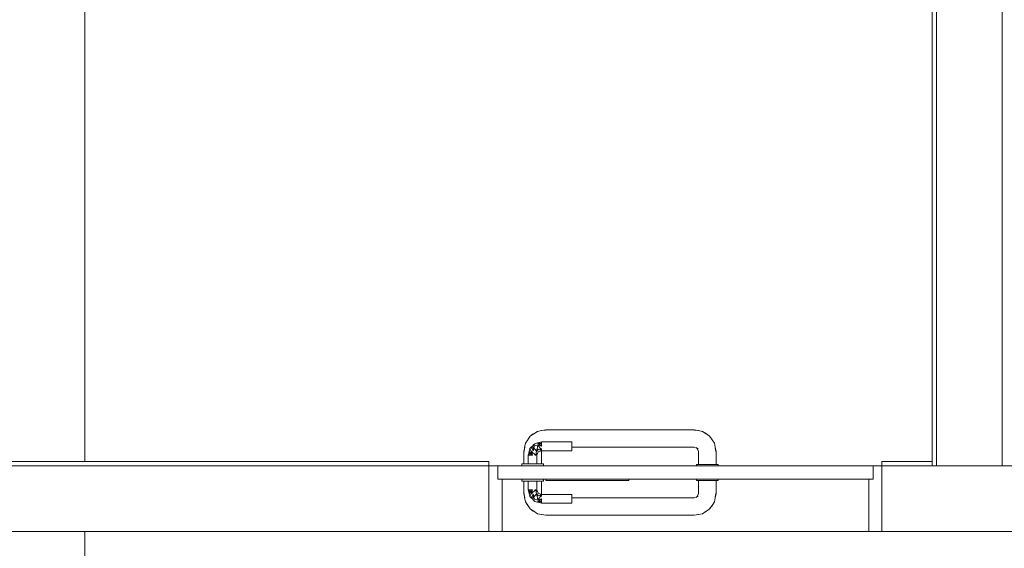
# Model space of a CAD drawing. Header units: millimetres. Extents: x -261 to 187, y -214 to 106.
# Tile 159 of 256: x -215.73 to -213.48, y -143.24 to -142.03. Entities that reach past the tile are written whole.
import ezdxf

# ---------------------------------------------------------------- set-up
doc = ezdxf.new("R2010")
doc.units = ezdxf.units.MM
doc.header["$LTSCALE"] = 0.005
doc.header["$MEASUREMENT"] = 0
for name, color, linetype, lineweight in [('IFC-Parede padrão-Contorno', 9, 'Continuous', 5), ('IFC-Porta-Contorno', 9, 'Continuous', 5), ('IFC-Viga-Contorno', 9, 'Continuous', 5)]:
    doc.layers.add(name, color=color, linetype=linetype, lineweight=lineweight)

msp = doc.modelspace()

# ---------------------------------------------------------------- linework, layer by layer
at = {"layer": 'IFC-Parede padrão-Contorno', "lineweight": 5}
for p, q in [((-213.6411, -143.0526), (-213.6411, -141.5023)), ((-213.6311, -143.0526), (-213.6311, -141.5023)), ((-213.4811, -143.0526), (-213.4811, -141.5694)), ((-216.7096, -143.0426), (-214.7538, -143.0426)), ((-214.7538, -143.0426), (-214.656, -143.0426)), ((-214.656, -143.0519), (-214.656, -143.0426)), ((-214.656, -143.0526), (-214.656, -143.0519)), ((-213.7561, -143.0426), (-213.7482, -143.0426)), ((-213.7561, -143.0519), (-213.7561, -143.0426)), ((-213.7561, -143.0526), (-213.7561, -143.0519)), ((-213.7482, -143.0426), (-213.6411, -143.0426)), ((-216.7096, -143.0526), (-214.7538, -143.0526)), ((-214.7538, -143.0526), (-214.656, -143.0526)), ((-213.7561, -143.0868), (-213.7561, -143.0526)), ((-213.7561, -143.0526), (-213.729, -143.0526)), ((-213.7482, -143.0526), (-213.6411, -143.0526)), ((-213.729, -143.0526), (-213.3616, -143.0526)), ((-216.7096, -143.2026), (-214.7538, -143.2026)), ((-214.7538, -143.2026), (-214.656, -143.2026)), ((-214.656, -143.2026), (-214.656, -143.1923)), ((-213.7561, -143.2026), (-213.729, -143.2026)), ((-213.729, -143.2026), (-213.3616, -143.2026))]:
    msp.add_line(p, q, dxfattribs=at)
at = {"layer": 'IFC-Porta-Contorno', "lineweight": 5}
for p, q in [((-214.5649, -142.989), (-214.5613, -142.9843)), ((-214.5613, -142.9843), (-214.5548, -142.9793)), ((-214.5613, -142.9843), (-214.5572, -142.9812)), ((-214.5572, -142.9812), (-214.5532, -142.9789)), ((-214.5548, -142.9793), (-214.5518, -142.9779)), ((-214.5532, -142.9789), (-214.5451, -142.9734)), ((-214.5451, -142.9734), (-214.5357, -142.9716)), ((-214.5357, -142.9716), (-214.526, -142.9696)), ((-214.5357, -142.9716), (-214.5346, -142.9713)), ((-214.5346, -142.9713), (-214.526, -142.9703)), ((-214.526, -142.9696), (-214.3699, -142.9696)), ((-214.3699, -142.9696), (-214.3422, -142.9696)), ((-214.3422, -142.9696), (-214.186, -142.9696)), ((-214.186, -142.9696), (-214.1763, -142.9716)), ((-214.186, -142.9703), (-214.1774, -142.9713)), ((-214.1774, -142.9713), (-214.1763, -142.9716)), ((-214.1772, -142.9714), (-214.1767, -142.9714)), ((-214.1767, -142.9714), (-214.1669, -142.9734)), ((-214.1669, -142.9734), (-214.1588, -142.9789)), ((-214.1617, -142.9769), (-214.1554, -142.9807)), ((-214.1554, -142.9807), (-214.1507, -142.9843)), ((-214.1507, -142.9843), (-214.1476, -142.9885)), ((-214.1507, -142.9843), (-214.1457, -142.9909)), ((-214.5742, -143.0103), (-214.5722, -143.0005)), ((-214.5722, -143.0005), (-214.5668, -142.9924)), ((-214.5687, -142.9953), (-214.5649, -142.989)), ((-214.5592, -143.0099), (-214.5565, -143.0071)), ((-214.5565, -143.0071), (-214.551, -143.0016)), ((-214.5565, -143.0071), (-214.5537, -143.0044)), ((-214.5537, -143.0044), (-214.551, -143.0016)), ((-214.5536, -143.0106), (-214.5514, -143.0067)), ((-214.5514, -143.0067), (-214.5443, -143.0043)), ((-214.551, -143.0016), (-214.5445, -142.9999)), ((-214.5453, -143.0131), (-214.5443, -143.0043)), ((-214.5445, -142.9999), (-214.5402, -142.9988)), ((-214.5445, -142.9999), (-214.536, -143.0026)), ((-214.5445, -142.9999), (-214.536, -143.0076)), ((-214.5443, -143.0043), (-214.536, -143.0163)), ((-214.5443, -143.0043), (-214.536, -143.0076)), ((-214.5402, -142.9988), (-214.5381, -142.9982)), ((-214.5402, -142.9988), (-214.536, -143.0026)), ((-214.5381, -142.9982), (-214.536, -142.9976)), ((-214.536, -142.9976), (-214.466, -142.9976)), ((-214.536, -143.0006), (-214.536, -142.999)), ((-214.536, -143.0026), (-214.536, -143.0006)), ((-214.536, -143.005), (-214.536, -143.0026)), ((-214.536, -143.0076), (-214.536, -143.005)), ((-214.466, -142.998), (-214.466, -142.9976)), ((-214.466, -142.999), (-214.466, -142.998)), ((-214.466, -143.0006), (-214.466, -142.999)), ((-214.466, -143.0026), (-214.466, -143.0006)), ((-214.466, -143.005), (-214.466, -143.0026)), ((-214.466, -143.0076), (-214.466, -143.005)), ((-214.1476, -142.9885), (-214.1453, -142.9924)), ((-214.1457, -142.9909), (-214.1443, -142.9939)), ((-214.1453, -142.9924), (-214.1398, -143.0005)), ((-214.1398, -143.0005), (-214.138, -143.0099)), ((-214.576, -143.0196), (-214.5741, -143.0099)), ((-214.576, -143.0476), (-214.576, -143.0196)), ((-214.5753, -143.0196), (-214.5743, -143.011)), ((-214.5743, -143.011), (-214.5741, -143.0099)), ((-214.5742, -143.0108), (-214.5742, -143.0103)), ((-214.566, -143.0276), (-214.5654, -143.0255)), ((-214.566, -143.0476), (-214.566, -143.0276)), ((-214.5654, -143.0255), (-214.5649, -143.0234)), ((-214.5649, -143.0234), (-214.5637, -143.0191)), ((-214.5649, -143.0234), (-214.561, -143.0276)), ((-214.5647, -143.0276), (-214.5631, -143.0276)), ((-214.5637, -143.0191), (-214.562, -143.0126)), ((-214.5637, -143.0191), (-214.556, -143.0276)), ((-214.5637, -143.0191), (-214.561, -143.0276)), ((-214.5631, -143.0276), (-214.561, -143.0276)), ((-214.562, -143.0126), (-214.5592, -143.0099)), ((-214.562, -143.0126), (-214.5593, -143.0193)), ((-214.561, -143.0276), (-214.5586, -143.0276)), ((-214.5593, -143.0193), (-214.5536, -143.0171)), ((-214.5593, -143.0193), (-214.5489, -143.0276)), ((-214.5593, -143.0193), (-214.556, -143.0276)), ((-214.5592, -143.0099), (-214.5536, -143.0106)), ((-214.5592, -143.0099), (-214.5536, -143.0171)), ((-214.5586, -143.0276), (-214.556, -143.0276)), ((-214.5536, -143.0106), (-214.5536, -143.0171)), ((-214.5536, -143.0106), (-214.547, -143.0186)), ((-214.551, -143.0276), (-214.5489, -143.0276)), ((-214.5489, -143.0276), (-214.5479, -143.0228)), ((-214.5479, -143.0228), (-214.547, -143.0186)), ((-214.5479, -143.0228), (-214.546, -143.0276)), ((-214.547, -143.0186), (-214.5453, -143.0131)), ((-214.546, -143.0276), (-214.5445, -143.0241)), ((-214.546, -143.0476), (-214.546, -143.0276)), ((-214.5453, -143.0131), (-214.536, -143.0163)), ((-214.5453, -143.0131), (-214.536, -143.0176)), ((-214.5453, -143.0131), (-214.5431, -143.0206)), ((-214.5445, -143.0241), (-214.5431, -143.0206)), ((-214.5431, -143.0206), (-214.5395, -143.0191)), ((-214.5395, -143.0191), (-214.536, -143.0176)), ((-214.536, -143.0147), (-214.536, -143.0126)), ((-214.536, -143.0163), (-214.536, -143.0147)), ((-214.536, -143.0196), (-214.5352, -143.0176)), ((-214.536, -143.0176), (-214.466, -143.0176)), ((-214.536, -143.0476), (-214.536, -143.0196)), ((-214.466, -143.0102), (-214.466, -143.0076)), ((-214.466, -143.0096), (-214.3699, -143.0096)), ((-214.466, -143.0126), (-214.466, -143.0102)), ((-214.466, -143.0147), (-214.466, -143.0126)), ((-214.466, -143.0163), (-214.466, -143.0147)), ((-214.466, -143.0173), (-214.466, -143.0163)), ((-214.466, -143.0176), (-214.466, -143.0173)), ((-214.3699, -143.0096), (-214.3422, -143.0096)), ((-214.3422, -143.0096), (-214.186, -143.0096)), ((-214.186, -143.0096), (-214.179, -143.0125)), ((-214.1813, -143.0104), (-214.177, -143.0144)), ((-214.1789, -143.0126), (-214.176, -143.0196)), ((-214.176, -143.0496), (-214.176, -143.0196)), ((-214.138, -143.0099), (-214.1377, -143.011)), ((-214.138, -143.0099), (-214.136, -143.0196)), ((-214.1377, -143.011), (-214.1367, -143.0196)), ((-214.136, -143.0496), (-214.136, -143.0196)), ((-214.581, -143.0526), (-214.581, -143.0476)), ((-214.581, -143.0476), (-214.5801, -143.0476)), ((-214.5801, -143.0476), (-214.5776, -143.0476)), ((-214.5776, -143.0476), (-214.5737, -143.0476)), ((-214.5737, -143.0476), (-214.5685, -143.0476)), ((-214.5685, -143.0476), (-214.5625, -143.0476)), ((-214.5631, -143.0476), (-214.561, -143.0476)), ((-214.5625, -143.0476), (-214.556, -143.0476)), ((-214.556, -143.0476), (-214.5495, -143.0476)), ((-214.551, -143.0476), (-214.5489, -143.0476)), ((-214.5495, -143.0476), (-214.5435, -143.0476)), ((-214.5435, -143.0476), (-214.5383, -143.0476)), ((-214.5383, -143.0476), (-214.5343, -143.0476)), ((-214.5343, -143.0476), (-214.5318, -143.0476)), ((-214.5318, -143.0476), (-214.531, -143.0476)), ((-214.531, -143.0526), (-214.531, -143.0476)), ((-214.181, -143.0526), (-214.181, -143.0496)), ((-214.181, -143.0496), (-214.1802, -143.0496)), ((-214.1802, -143.0496), (-214.1777, -143.0496)), ((-214.1777, -143.0496), (-214.1737, -143.0496)), ((-214.1753, -143.0496), (-214.1733, -143.0496)), ((-214.1737, -143.0496), (-214.1685, -143.0496)), ((-214.1702, -143.0496), (-214.166, -143.0496)), ((-214.1685, -143.0496), (-214.1625, -143.0496)), ((-214.166, -143.0496), (-214.1612, -143.0496)), ((-214.1625, -143.0496), (-214.156, -143.0496)), ((-214.156, -143.0496), (-214.1496, -143.0496)), ((-214.1509, -143.0496), (-214.146, -143.0496)), ((-214.1496, -143.0496), (-214.1435, -143.0496)), ((-214.146, -143.0496), (-214.1419, -143.0496)), ((-214.1435, -143.0496), (-214.1384, -143.0496)), ((-214.1387, -143.0496), (-214.1367, -143.0496)), ((-214.1384, -143.0496), (-214.1344, -143.0496)), ((-214.1344, -143.0496), (-214.1319, -143.0496)), ((-214.1319, -143.0496), (-214.131, -143.0496)), ((-214.131, -143.0526), (-214.131, -143.0496)), ((-214.656, -143.1923), (-214.656, -143.0526)), ((-214.656, -143.0526), (-214.6372, -143.0526)), ((-214.6372, -143.0526), (-214.636, -143.0526)), ((-214.636, -143.0544), (-214.636, -143.0526)), ((-214.636, -143.0526), (-213.8273, -143.0526)), ((-214.636, -143.0826), (-214.636, -143.0544)), ((-213.8273, -143.0526), (-213.7761, -143.0526)), ((-213.7761, -143.0526), (-213.7749, -143.0526)), ((-213.7761, -143.0808), (-213.7761, -143.0526)), ((-213.7749, -143.0526), (-213.7561, -143.0526)), ((-214.636, -143.0826), (-213.8273, -143.0826)), ((-214.626, -143.0892), (-214.626, -143.0826)), ((-214.626, -143.2026), (-214.626, -143.0892)), ((-214.581, -143.0876), (-214.581, -143.0826)), ((-214.581, -143.0876), (-214.5801, -143.0876)), ((-214.5801, -143.0876), (-214.5776, -143.0876)), ((-214.5776, -143.0876), (-214.5737, -143.0876)), ((-214.576, -143.1156), (-214.576, -143.0876)), ((-214.5737, -143.0876), (-214.5685, -143.0876)), ((-214.5685, -143.0876), (-214.5625, -143.0876)), ((-214.566, -143.1076), (-214.566, -143.0876)), ((-214.5625, -143.0876), (-214.556, -143.0876)), ((-214.556, -143.0876), (-214.5495, -143.0876)), ((-214.5495, -143.0876), (-214.5435, -143.0876)), ((-214.546, -143.1076), (-214.546, -143.0876)), ((-214.5435, -143.0876), (-214.5383, -143.0876)), ((-214.5383, -143.0876), (-214.5343, -143.0876)), ((-214.536, -143.1156), (-214.536, -143.0876)), ((-214.5343, -143.0876), (-214.5318, -143.0876)), ((-214.5318, -143.0876), (-214.531, -143.0876)), ((-214.531, -143.0876), (-214.531, -143.0826)), ((-214.526, -143.0832), (-214.526, -143.0826)), ((-214.526, -143.0856), (-214.526, -143.0832)), ((-214.526, -143.0856), (-214.3754, -143.0856)), ((-214.3754, -143.0856), (-214.336, -143.0856)), ((-214.336, -143.085), (-214.336, -143.0826)), ((-214.336, -143.0856), (-214.336, -143.085)), ((-214.181, -143.0856), (-214.181, -143.0826)), ((-214.181, -143.0856), (-214.1802, -143.0856)), ((-214.1802, -143.0856), (-214.1777, -143.0856)), ((-214.1777, -143.0856), (-214.1737, -143.0856)), ((-214.176, -143.1156), (-214.176, -143.0856)), ((-214.1737, -143.0856), (-214.1685, -143.0856)), ((-214.1685, -143.0856), (-214.1625, -143.0856)), ((-214.1625, -143.0856), (-214.156, -143.0856)), ((-214.156, -143.0856), (-214.1496, -143.0856)), ((-214.1496, -143.0856), (-214.1435, -143.0856)), ((-214.1435, -143.0856), (-214.1384, -143.0856)), ((-214.1384, -143.0856), (-214.1344, -143.0856)), ((-214.136, -143.1156), (-214.136, -143.0856)), ((-214.1344, -143.0856), (-214.1319, -143.0856)), ((-214.1319, -143.0856), (-214.131, -143.0856)), ((-214.131, -143.0856), (-214.131, -143.0826)), ((-213.8273, -143.0826), (-213.7761, -143.0826)), ((-213.7861, -143.196), (-213.7861, -143.0826)), ((-213.7761, -143.0826), (-213.7761, -143.0808)), ((-213.7561, -143.2026), (-213.7561, -143.0868)), ((-214.576, -143.1156), (-214.5741, -143.1254)), ((-214.5753, -143.1156), (-214.5743, -143.1242)), ((-214.566, -143.1076), (-214.5654, -143.1097)), ((-214.5654, -143.1097), (-214.5649, -143.1119)), ((-214.5649, -143.1119), (-214.561, -143.1076)), ((-214.5649, -143.1119), (-214.5637, -143.1161)), ((-214.5647, -143.1076), (-214.5631, -143.1076)), ((-214.5637, -143.1161), (-214.556, -143.1076)), ((-214.5637, -143.1161), (-214.561, -143.1076)), ((-214.5637, -143.1161), (-214.562, -143.1226)), ((-214.5631, -143.1076), (-214.561, -143.1076)), ((-214.562, -143.1226), (-214.5593, -143.1159)), ((-214.561, -143.1076), (-214.5586, -143.1076)), ((-214.5593, -143.1159), (-214.5489, -143.1076)), ((-214.5593, -143.1159), (-214.556, -143.1076)), ((-214.5593, -143.1159), (-214.5536, -143.1182)), ((-214.5592, -143.1254), (-214.5536, -143.1182)), ((-214.5586, -143.1076), (-214.556, -143.1076)), ((-214.5536, -143.1246), (-214.547, -143.1167)), ((-214.5536, -143.1246), (-214.5536, -143.1182)), ((-214.551, -143.1076), (-214.5489, -143.1076)), ((-214.5489, -143.1076), (-214.5479, -143.1124)), ((-214.5479, -143.1124), (-214.546, -143.1076)), ((-214.5479, -143.1124), (-214.547, -143.1167)), ((-214.547, -143.1167), (-214.5453, -143.1221)), ((-214.546, -143.1076), (-214.5445, -143.1112)), ((-214.5453, -143.1221), (-214.5431, -143.1147)), ((-214.5453, -143.1221), (-214.536, -143.1176)), ((-214.5453, -143.1221), (-214.536, -143.119)), ((-214.5445, -143.1112), (-214.5431, -143.1147)), ((-214.5443, -143.1309), (-214.536, -143.119)), ((-214.5431, -143.1147), (-214.5395, -143.1162)), ((-214.5395, -143.1162), (-214.536, -143.1176)), ((-214.536, -143.1156), (-214.5352, -143.1176)), ((-214.536, -143.1176), (-214.466, -143.1176)), ((-214.536, -143.1205), (-214.536, -143.119)), ((-214.466, -143.118), (-214.466, -143.1176)), ((-214.466, -143.119), (-214.466, -143.118)), ((-214.466, -143.1205), (-214.466, -143.119)), ((-214.1789, -143.1227), (-214.176, -143.1156)), ((-214.138, -143.1254), (-214.136, -143.1156)), ((-214.1377, -143.1242), (-214.1367, -143.1156)), ((-214.5743, -143.1242), (-214.5741, -143.1254)), ((-214.5742, -143.1244), (-214.5742, -143.1249)), ((-214.5742, -143.1249), (-214.5722, -143.1347)), ((-214.5722, -143.1347), (-214.5668, -143.1429)), ((-214.5687, -143.14), (-214.5649, -143.1462)), ((-214.562, -143.1226), (-214.5592, -143.1254)), ((-214.5592, -143.1254), (-214.5536, -143.1246)), ((-214.5592, -143.1254), (-214.5565, -143.1281)), ((-214.5565, -143.1281), (-214.5537, -143.1309)), ((-214.5537, -143.1309), (-214.551, -143.1336)), ((-214.5536, -143.1246), (-214.5514, -143.1286)), ((-214.5514, -143.1286), (-214.5443, -143.1309)), ((-214.551, -143.1336), (-214.5445, -143.1353)), ((-214.5453, -143.1221), (-214.5443, -143.1309)), ((-214.5445, -143.1353), (-214.536, -143.1276)), ((-214.5445, -143.1353), (-214.536, -143.1326)), ((-214.5445, -143.1353), (-214.5402, -143.1365)), ((-214.5443, -143.1309), (-214.536, -143.1276)), ((-214.5402, -143.1365), (-214.536, -143.1326)), ((-214.5402, -143.1365), (-214.5381, -143.137)), ((-214.5381, -143.137), (-214.536, -143.1376)), ((-214.536, -143.1226), (-214.536, -143.1205)), ((-214.536, -143.1302), (-214.536, -143.1276)), ((-214.536, -143.1326), (-214.536, -143.1302)), ((-214.536, -143.1347), (-214.536, -143.1326)), ((-214.536, -143.1363), (-214.536, -143.1347)), ((-214.536, -143.1376), (-214.466, -143.1376)), ((-214.466, -143.1226), (-214.466, -143.1205)), ((-214.466, -143.125), (-214.466, -143.1226)), ((-214.466, -143.1276), (-214.466, -143.125)), ((-214.466, -143.1256), (-214.3699, -143.1256)), ((-214.466, -143.1302), (-214.466, -143.1276)), ((-214.466, -143.1326), (-214.466, -143.1302)), ((-214.466, -143.1347), (-214.466, -143.1326)), ((-214.466, -143.1363), (-214.466, -143.1347)), ((-214.466, -143.1373), (-214.466, -143.1363)), ((-214.466, -143.1376), (-214.466, -143.1373)), ((-214.3699, -143.1256), (-214.3422, -143.1256)), ((-214.3422, -143.1256), (-214.186, -143.1256)), ((-214.186, -143.1256), (-214.179, -143.1227)), ((-214.1813, -143.1249), (-214.177, -143.1209)), ((-214.1457, -143.1444), (-214.1443, -143.1414)), ((-214.1453, -143.1429), (-214.1398, -143.1347)), ((-214.1398, -143.1347), (-214.138, -143.1254)), ((-214.138, -143.1254), (-214.1377, -143.1242)), ((-214.5649, -143.1462), (-214.5613, -143.151)), ((-214.5613, -143.151), (-214.5572, -143.1541)), ((-214.5613, -143.151), (-214.5548, -143.1559)), ((-214.5572, -143.1541), (-214.5532, -143.1564)), ((-214.5548, -143.1559), (-214.5518, -143.1574)), ((-214.5532, -143.1564), (-214.5451, -143.1618)), ((-214.5451, -143.1618), (-214.5357, -143.1637)), ((-214.5357, -143.1637), (-214.5346, -143.1639)), ((-214.5357, -143.1637), (-214.526, -143.1656)), ((-214.5346, -143.1639), (-214.526, -143.1649)), ((-214.186, -143.1656), (-214.1763, -143.1637)), ((-214.186, -143.1649), (-214.1774, -143.1639)), ((-214.1774, -143.1639), (-214.1763, -143.1637)), ((-214.1772, -143.1639), (-214.1767, -143.1638)), ((-214.1767, -143.1638), (-214.1669, -143.1618)), ((-214.1669, -143.1618), (-214.1588, -143.1564)), ((-214.1617, -143.1583), (-214.1554, -143.1545)), ((-214.1554, -143.1545), (-214.1507, -143.151)), ((-214.1507, -143.151), (-214.1457, -143.1444)), ((-214.1507, -143.151), (-214.1476, -143.1468)), ((-214.1476, -143.1468), (-214.1453, -143.1429)), ((-214.526, -143.1656), (-214.3699, -143.1656)), ((-214.3699, -143.1656), (-214.3422, -143.1656)), ((-214.3422, -143.1656), (-214.186, -143.1656)), ((-214.656, -143.2026), (-214.6276, -143.2026)), ((-214.6276, -143.2026), (-214.626, -143.2026)), ((-213.7861, -143.2026), (-213.7861, -143.196)), ((-213.7861, -143.2026), (-213.7844, -143.2026)), ((-213.7844, -143.2026), (-213.7561, -143.2026))]:
    msp.add_line(p, q, dxfattribs=at)
at = {"layer": 'IFC-Viga-Contorno', "lineweight": 5}
for p, q in [((-215.5809, -143.0426), (-215.5809, -141.1331)), ((-214.656, -143.0526), (-214.581, -143.0526)), ((-214.531, -143.0526), (-214.181, -143.0526)), ((-214.131, -143.0526), (-213.7561, -143.0526)), ((-215.5809, -144.2933), (-215.5809, -143.2026)), ((-214.626, -143.2026), (-213.7861, -143.2026))]:
    msp.add_line(p, q, dxfattribs=at)

doc.saveas('drawing.dxf')
